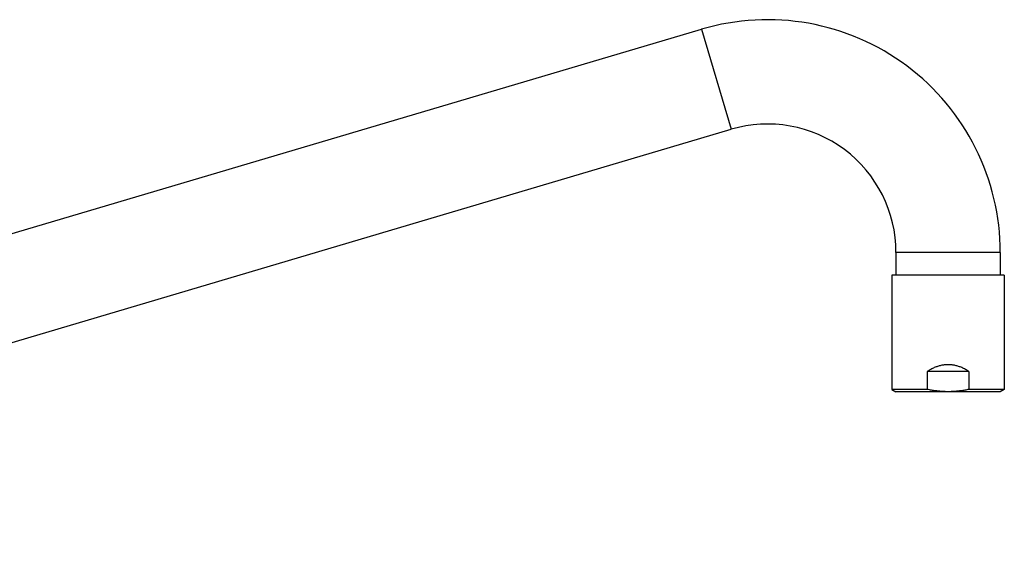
# Model space of a CAD drawing. Header units: millimetres. Extents: x 707 to 1831, y -376 to 865.
# Tile 27 of 27: x 1586 to 1831, y 731 to 865. Entities that reach past the tile are written whole.
import ezdxf

# ---------------------------------------------------------------- set-up
doc = ezdxf.new("R2010")
doc.units = ezdxf.units.MM
doc.header["$LTSCALE"] = 30.734
doc.layers.get('0').update_dxf_attribs({"linetype": 'CONTINUOUS'})

msp = doc.modelspace()

# ---------------------------------------------------------------- linework, layer by layer
at = {"color": 7, "linetype": 'CONTINUOUS'}
for p, q in [((1395.63, 756.25), (1755.66, 862.9)), ((1403.01, 731.32), (1763.05, 837.97)), ((1804.14, 807.29), (1804.14, 801.59)), ((1830.14, 807.29), (1830.14, 801.59)), ((1803.14, 801.59), (1803.14, 773.17)), ((1831.14, 801.59), (1803.14, 801.59)), ((1831.14, 801.59), (1831.14, 773.17)), ((1811.94, 777.59), (1811.94, 773.17)), ((1822.33, 777.59), (1811.94, 777.59)), ((1822.33, 777.59), (1822.33, 773.17)), ((1811.94, 773.17), (1803.14, 773.17)), ((1803.14, 773.17), (1804.14, 772.59)), ((1831.14, 773.17), (1822.33, 773.17)), ((1831.14, 773.17), (1830.14, 772.59)), ((1830.14, 772.59), (1804.14, 772.59))]:
    msp.add_line(p, q, dxfattribs=at)
at = {"color": 9, "linetype": 'CONTINUOUS'}
for p, q in [((1755.66, 862.9), (1763.05, 837.97)), ((1830.14, 807.29), (1804.14, 807.29))]:
    msp.add_line(p, q, dxfattribs=at)
at = {"color": 7, "linetype": 'CONTINUOUS'}
for radius in [58, 32]:
    msp.add_arc((1772.14, 807.29), radius, 0, 106.5, dxfattribs=at)
for points, knots in [([(1822.33, 777.59), (1822.18, 777.69), (1821.89, 777.88), (1821.45, 778.14), (1821.01, 778.38), (1820.59, 778.58), (1820.16, 778.75), (1819.75, 778.9), (1819.34, 779.02), (1818.93, 779.12), (1818.53, 779.2), (1818.13, 779.26), (1817.73, 779.3), (1817.33, 779.32), (1816.94, 779.32), (1816.54, 779.3), (1816.14, 779.26), (1815.74, 779.2), (1815.34, 779.12), (1814.93, 779.02), (1814.52, 778.9), (1814.11, 778.75), (1813.69, 778.58), (1813.26, 778.38), (1812.82, 778.14), (1812.38, 777.88), (1812.09, 777.69), (1811.94, 777.59)], [0, 0, 0, 0, 0.048306, 0.094453, 0.138606, 0.181043, 0.221957, 0.261538, 0.300052, 0.337637, 0.374459, 0.410743, 0.446605, 0.482219, 0.517781, 0.553395, 0.589257, 0.625541, 0.662363, 0.699948, 0.738462, 0.778043, 0.818957, 0.861394, 0.905547, 0.951694, 1, 1, 1, 1]), ([(1817.14, 772.59), (1816.96, 772.59), (1816.62, 772.59), (1816.1, 772.61), (1815.58, 772.64), (1815.06, 772.68), (1814.55, 772.73), (1814.03, 772.8), (1813.51, 772.87), (1812.99, 772.96), (1812.46, 773.06), (1812.11, 773.13), (1811.94, 773.17)], [0, 0, 0, 0, 0.098937, 0.19789, 0.296909, 0.396082, 0.495463, 0.595135, 0.695265, 0.795999, 0.897524, 1, 1, 1, 1]), ([(1822.33, 773.17), (1822.16, 773.13), (1821.81, 773.06), (1821.28, 772.96), (1820.76, 772.87), (1820.24, 772.8), (1819.72, 772.73), (1819.21, 772.68), (1818.69, 772.64), (1818.17, 772.61), (1817.65, 772.59), (1817.31, 772.59), (1817.14, 772.59)], [0, 0, 0, 0, 0.102558, 0.204228, 0.305109, 0.405337, 0.505057, 0.604366, 0.703376, 0.802247, 0.901089, 1, 1, 1, 1])]:
    msp.add_open_spline(points, degree=3, knots=knots, dxfattribs=at)

doc.saveas('drawing.dxf')
